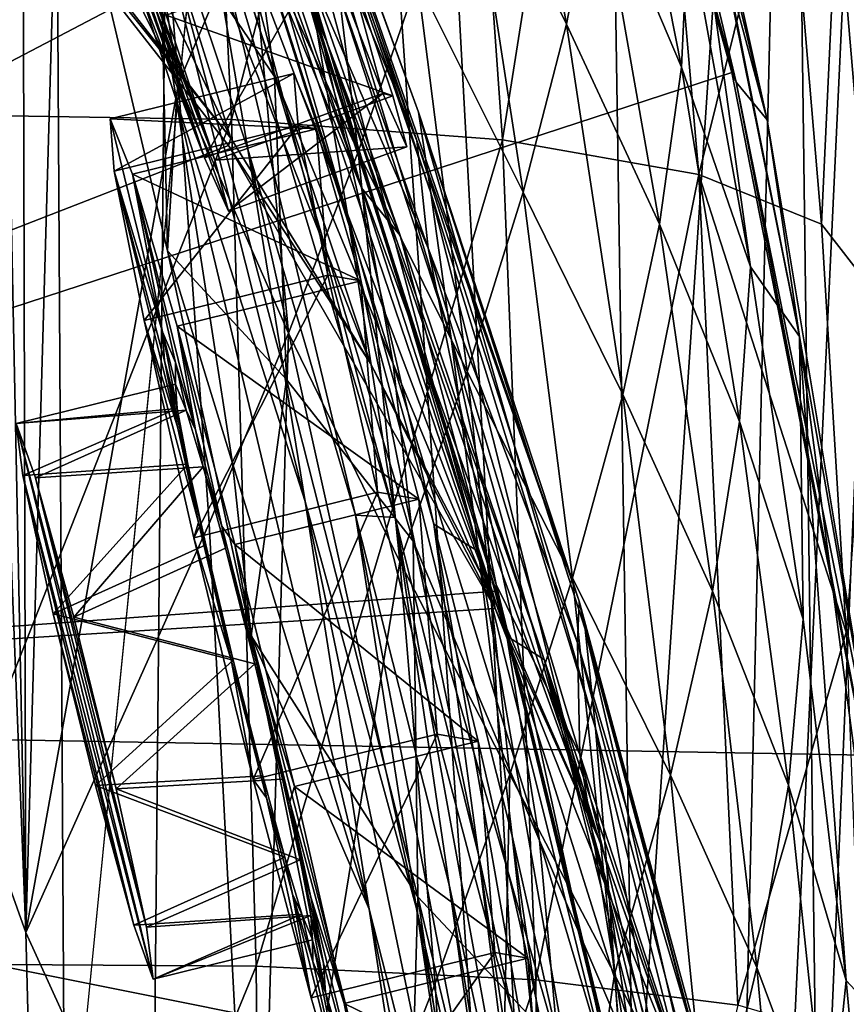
# Model space of a CAD drawing. Header units: metres. Extents: x -1004 to 0, y -808 to 0.
# Tile 106 of 135: x -50 to -17, y -331 to -292. Entities that reach past the tile are written whole.
import ezdxf

# ---------------------------------------------------------------- set-up
doc = ezdxf.new("R2010")
doc.units = ezdxf.units.M

msp = doc.modelspace()

# ---------------------------------------------------------------- linework, layer by layer
at = {"layer": 'top01'}
for points in [[(-5.519217, -35.401562, 163.059708), (-38.838268, -744.103516, 163.059708), (-52.518909, -738.401428, 163.059708)], [(-52.518909, -738.401428, 163.059708), (-52.518909, -65.543846, 163.059708), (-5.519217, -35.401562, 163.059708)], [(-5.519217, -35.401562, 2063.059814), (-52.518909, -65.543846, 2063.059814), (-52.518909, -738.401428, 2063.059814)], [(-38.838268, -744.103516, 2063.059814), (-5.519217, -35.401562, 2063.059814), (-52.518909, -738.401428, 2063.059814)], [(-5.519217, -35.401562, 163.059708), (-35.448151, -746.330383, 163.059708), (-38.838268, -744.103516, 163.059708)], [(-38.838268, -744.103516, 2063.059814), (-35.448151, -746.330383, 2063.059814), (-5.519217, -35.401562, 2063.059814)], [(-33.221333, -749.720459, 163.059708), (-35.448151, -746.330383, 163.059708), (-5.519217, -35.401562, 163.059708)], [(-35.448151, -746.330383, 2063.059814), (-33.221333, -749.720459, 2063.059814), (-5.519217, -35.401562, 2063.059814)], [(-5.519217, -789.40155, 163.059708), (-33.221333, -749.720459, 163.059708), (-5.519217, -35.401562, 163.059708)], [(-5.519217, -35.401562, 2063.059814), (-33.221333, -749.720459, 2063.059814), (-5.519217, -789.40155, 2063.059814)], [(-46.821205, -562.338135, 1607.315308), (-56.344517, -160.524841, 1607.06604), (-61.087505, -576.499146, 1606.941772)], [(-49.162487, -166.60463, 1607.254028), (-56.344517, -160.524841, 1607.06604), (-46.821205, -562.338135, 1607.315308)], [(-43.078049, -174.221146, 1607.413452), (-49.162487, -166.60463, 1607.254028), (-46.821205, -562.338135, 1607.315308)], [(-43.078049, -174.221146, 1607.413452), (-46.821205, -562.338135, 1607.315308), (-24.081987, -448.915588, 1607.910889)], [(-38.620052, -182.838486, 1607.530151), (-43.078049, -174.221146, 1607.413452), (-24.081987, -448.915588, 1607.910889)], [(-24.081987, -448.915588, 1607.910889), (-27.595251, -220.148819, 1607.818848), (-38.620052, -182.838486, 1607.530151)], [(-19.624281, -258.028748, 1608.027588), (-27.595251, -220.148819, 1607.818848), (-24.081987, -448.915588, 1607.910889)], [(-93.052856, -256.108002, 658.90332), (-99.483429, -319.897003, 658.734924), (-49.735336, -262.684235, 660.037598)], [(-99.483376, -319.896332, 620.085205), (-93.052055, -256.101715, 619.916809), (-29.281204, -268.184784, 618.246887)], [(-17.590122, -413.033936, 1608.080688), (-19.624281, -258.028748, 1608.027588), (-24.081987, -448.915588, 1607.910889)], [(-19.639215, -258.182587, 1610.470947), (-14.6315, -296.737854, 1610.802612), (-20.53001, -260.386627, 1716.190674)], [(-19.639215, -258.182587, 1610.470947), (-19.624281, -258.028748, 1608.027588), (-14.6315, -296.737854, 1610.802612)], [(-19.624281, -258.028748, 1608.027588), (-14.577818, -296.740875, 1608.159668), (-14.6315, -296.737854, 1610.802612)], [(-14.577818, -296.740875, 1608.159668), (-19.624281, -258.028748, 1608.027588), (-17.590122, -413.033936, 1608.080688)], [(-54.585857, -280.519836, 1563.484619), (-59.659733, -258.866333, 1469.44043), (-41.617542, -297.123138, 1562.973877)], [(-59.659733, -258.866333, 1469.44043), (-49.540443, -271.749573, 1470.142578), (-41.617542, -297.123138, 1562.973877)], [(-14.6315, -296.737854, 1610.802612), (-18.479721, -275.561981, 1716.585938), (-20.53001, -260.386627, 1716.190674)], [(-99.483429, -319.897003, 658.734924), (-39.553356, -288.48175, 660.30426), (-49.735336, -262.684235, 660.037598)], [(-55.164421, -296.155396, 2040.5354), (-55.853367, -262.805481, 2038.482666), (-43.215179, -263.229675, 1985.746338)], [(-41.593971, -296.378204, 1987.670532), (-55.164421, -296.155396, 2040.5354), (-43.215179, -263.229675, 1985.746338)], [(-41.593971, -296.378204, 1987.670532), (-43.215179, -263.229675, 1985.746338), (-33.278763, -264.336273, 1932.462891)], [(-30.946144, -297.176544, 1934.199341), (-41.593971, -296.378204, 1987.670532), (-33.278763, -264.336273, 1932.462891)], [(-33.278763, -264.336273, 1932.462891), (-26.04018, -266.124298, 1878.77002), (-30.946144, -297.176544, 1934.199341)], [(-40.327145, -285.510986, 1424.444946), (-37.855991, -293.298676, 1471.195679), (-47.68391, -265.767059, 1376.425293)], [(-37.855991, -293.298676, 1471.195679), (-41.260124, -285.863892, 1470.844604), (-47.68391, -265.767059, 1376.425293)], [(-26.04018, -266.124298, 1878.77002), (-23.22436, -298.549652, 1880.271606), (-30.946144, -297.176544, 1934.199341)], [(-23.22436, -298.549652, 1880.271606), (-26.04018, -266.124298, 1878.77002), (-19.755625, -284.511841, 1825.468384)], [(-21.93364, -294.535126, 618.054504), (-99.483376, -319.896332, 620.085205), (-29.281204, -268.184784, 618.246887)], [(-21.76054, -294.917389, 615.291504), (-21.93364, -294.535126, 618.054504), (-29.281204, -268.184784, 618.246887)], [(-21.76054, -294.917389, 615.291504), (-29.281204, -268.184784, 618.246887), (-29.050432, -268.516479, 615.648254)], [(-21.76054, -294.917389, 615.291504), (-29.050432, -268.516479, 615.648254), (-28.002665, -268.608337, 590.007629)], [(-20.538313, -296.401855, 563.097229), (-21.76054, -294.917389, 615.291504), (-28.002665, -268.608337, 590.007629)], [(-26.496058, -271.531952, 563.545837), (-20.538313, -296.401855, 563.097229), (-28.002665, -268.608337, 590.007629)], [(-44.664211, -276.362335, 1122.279053), (-46.097923, -268.93927, 1065.63562), (-37.015324, -300.196106, 1122.286255)], [(-46.097923, -268.93927, 1065.63562), (-38.568893, -290.882813, 1065.643799), (-37.015324, -300.196106, 1122.286255)], [(-41.617542, -297.123138, 1562.973877), (-49.540443, -271.749573, 1470.142578), (-36.133102, -305.975555, 1562.754395)], [(-49.540443, -271.749573, 1470.142578), (-45.160603, -278.669312, 1470.49353), (-36.133102, -305.975555, 1562.754395)], [(-20.538313, -296.401855, 563.097229), (-26.496058, -271.531952, 563.545837), (-25.297239, -275.003876, 537.21106)], [(-19.271095, -304.913239, 510.193909), (-25.297239, -275.003876, 537.21106), (-24.41548, -279.021973, 511.011322)], [(-19.271095, -304.913239, 510.193909), (-20.538313, -296.401855, 563.097229), (-25.297239, -275.003876, 537.21106)], [(-16.827078, -290.804626, 1716.930908), (-18.479721, -275.561981, 1716.585938), (-14.6315, -296.737854, 1610.802612)], [(-35.163788, -312.036102, 1178.973145), (-44.664211, -276.362335, 1122.279053), (-37.015324, -300.196106, 1122.286255)], [(-35.163788, -312.036102, 1178.973145), (-42.942955, -285.881592, 1178.865479), (-44.664211, -276.362335, 1122.279053)], [(-41.191303, -276.954468, 895.072998), (-41.327446, -276.694855, 837.568848), (-34.247623, -296.096832, 895.348083)], [(-41.327446, -276.694855, 837.568848), (-27.930374, -315.321198, 838.165894), (-34.247623, -296.096832, 895.348083)], [(-41.327446, -276.694855, 837.568848), (-41.082603, -278.556091, 779.513306), (-34.302181, -297.203674, 779.860901)], [(-27.930374, -315.321198, 838.165894), (-41.327446, -276.694855, 837.568848), (-34.302181, -297.203674, 779.860901)], [(-34.247623, -296.096832, 895.348083), (-33.752007, -299.263458, 952.342163), (-41.191303, -276.954468, 895.072998)], [(-33.752007, -299.263458, 952.342163), (-40.6782, -279.364258, 952.169128), (-41.191303, -276.954468, 895.072998)], [(-44.110607, -301.547333, 1340.69104), (-49.707909, -277.728027, 1277.478516), (-43.749813, -295.633087, 1291.23645)], [(-43.749813, -295.633087, 1291.23645), (-49.707909, -277.728027, 1277.478516), (-45.716122, -283.329407, 1235.151611)], [(-49.707909, -277.728027, 1277.478516), (-44.110607, -301.547333, 1340.69104), (-44.400494, -288.057281, 1331.089478)], [(-45.030334, -278.256042, 260.72934), (-45.992039, -280.317841, 251.906448), (-43.676323, -294.964264, 260.067993)], [(-45.105198, -278.059906, 1330.324463), (-44.400494, -288.057281, 1331.089478), (-39.90649, -294.695282, 1378.530884)], [(-39.90649, -294.695282, 1378.530884), (-40.71664, -288.764069, 1378.109741), (-45.105198, -278.059906, 1330.324463)], [(-40.883598, -288.377563, 284.817108), (-45.030334, -278.256042, 260.72934), (-43.676323, -294.964264, 260.067993)], [(-36.133102, -305.975555, 1562.754395), (-45.160603, -278.669312, 1470.49353), (-31.322845, -315.143311, 1562.559692)], [(-45.160603, -278.669312, 1470.49353), (-41.260124, -285.863892, 1470.844604), (-31.322845, -315.143311, 1562.559692)], [(-41.082603, -278.556091, 779.513306), (-40.460197, -282.539459, 720.751343), (-34.302181, -297.203674, 779.860901)], [(-32.398746, -284.540771, 358.831604), (-28.425386, -292.635437, 383.158325), (-30.981916, -278.546509, 384.027832)], [(-28.425386, -292.635437, 383.158325), (-27.229744, -286.488434, 408.513397), (-30.981916, -278.546509, 384.027832)], [(-21.193203, -302.176422, 458.461304), (-19.271095, -304.913239, 510.193909), (-24.41548, -279.021973, 511.011322)], [(-21.193203, -302.176422, 458.461304), (-24.41548, -279.021973, 511.011322), (-23.639366, -288.686859, 459.049896)], [(-39.79879, -283.980835, 1008.983704), (-40.6782, -279.364258, 952.169128), (-32.957794, -304.988434, 1009.056152)], [(-40.6782, -279.364258, 952.169128), (-33.752007, -299.263458, 952.342163), (-32.957794, -304.988434, 1009.056152)], [(-41.617542, -297.123138, 1562.973877), (-54.454926, -281.111969, 1565.903198), (-54.585857, -280.519836, 1563.484619)], [(-43.676323, -294.964264, 260.067993), (-45.992039, -280.317841, 251.906448), (-48.441082, -285.225677, 231.377396)], [(-27.229744, -286.488434, 408.513397), (-23.909866, -294.327057, 433.308899), (-26.573072, -280.800903, 434.038116)], [(-23.909866, -294.327057, 433.308899), (-23.639366, -288.686859, 459.049896), (-26.573072, -280.800903, 434.038116)], [(-99.483429, -319.897003, 1567.082153), (-54.454926, -281.111969, 1565.903198), (-41.703693, -297.405029, 1565.569092)], [(-41.703693, -297.405029, 1565.569092), (-54.454926, -281.111969, 1565.903198), (-41.617542, -297.123138, 1562.973877)], [(-40.883598, -288.377563, 284.817108), (-36.608929, -297.659698, 308.900726), (-38.49184, -282.084686, 309.684357)], [(-36.608929, -297.659698, 308.900726), (-34.282906, -290.912933, 333.788177), (-38.49184, -282.084686, 309.684357)], [(-39.578602, -288.24295, 662.90564), (-33.860424, -301.445251, 720.996948), (-40.460197, -282.539459, 720.751343)], [(-40.460197, -282.539459, 720.751343), (-33.860424, -301.445251, 720.996948), (-34.302181, -297.203674, 779.860901)], [(-40.327145, -285.510986, 1424.444946), (-41.903912, -282.880554, 1377.688599), (-36.482586, -299.071869, 1425.274292)], [(-41.903912, -282.880554, 1377.688599), (-40.71664, -288.764069, 1378.109741), (-36.482586, -299.071869, 1425.274292)], [(-42.942955, -285.881592, 1178.865479), (-40.949299, -297.550232, 1235.307617), (-45.716122, -283.329407, 1235.151611)], [(-40.949299, -297.550232, 1235.307617), (-38.694054, -311.402191, 1291.495117), (-45.716122, -283.329407, 1235.151611)], [(-45.716122, -283.329407, 1235.151611), (-38.694054, -311.402191, 1291.495117), (-43.749813, -295.633087, 1291.23645)], [(-38.568893, -290.882813, 1065.643799), (-39.79879, -283.980835, 1008.983704), (-31.88298, -313.364929, 1065.649902)], [(-39.79879, -283.980835, 1008.983704), (-32.957794, -304.988434, 1009.056152), (-31.88298, -313.364929, 1065.649902)], [(-18.409811, -300.496399, 1826.038086), (-23.22436, -298.549652, 1880.271606), (-19.755625, -284.511841, 1825.468384)], [(-18.409811, -300.496399, 1826.038086), (-19.755625, -284.511841, 1825.468384), (-17.785772, -287.345245, 1771.216064)], [(-34.282906, -290.912933, 333.788177), (-30.134583, -299.23645, 357.982147), (-32.398746, -284.540771, 358.831604)], [(-30.134583, -299.23645, 357.982147), (-28.425386, -292.635437, 383.158325), (-32.398746, -284.540771, 358.831604)], [(-48.441082, -285.225677, 231.377396), (-49.773483, -287.731384, 221.139496), (-49.676762, -328.348419, 210.920059)], [(-43.676323, -294.964264, 260.067993), (-48.441082, -285.225677, 231.377396), (-49.676762, -328.348419, 210.920059)], [(-36.482586, -299.071869, 1425.274292), (-34.965183, -300.939056, 1471.546631), (-40.327145, -285.510986, 1424.444946)], [(-34.965183, -300.939056, 1471.546631), (-37.855991, -293.298676, 1471.195679), (-40.327145, -285.510986, 1424.444946)], [(-35.163788, -312.036102, 1178.973145), (-36.71941, -311.943207, 1235.449707), (-42.942955, -285.881592, 1178.865479)], [(-36.71941, -311.943207, 1235.449707), (-40.949299, -297.550232, 1235.307617), (-42.942955, -285.881592, 1178.865479)], [(-31.322845, -315.143311, 1562.559692), (-41.260124, -285.863892, 1470.844604), (-27.152605, -324.684052, 1562.388794)], [(-41.260124, -285.863892, 1470.844604), (-37.855991, -293.298676, 1471.195679), (-27.152605, -324.684052, 1562.388794)], [(-28.425386, -292.635437, 383.158325), (-24.776884, -300.498199, 407.748627), (-27.229744, -286.488434, 408.513397)], [(-24.776884, -300.498199, 407.748627), (-23.909866, -294.327057, 433.308899), (-27.229744, -286.488434, 408.513397)], [(-18.409811, -300.496399, 1826.038086), (-17.785772, -287.345245, 1771.216064), (-16.456627, -303.01535, 1771.650757)], [(-16.456627, -303.01535, 1771.650757), (-17.785772, -287.345245, 1771.216064), (-16.827078, -290.804626, 1716.930908)], [(-49.676762, -328.348419, 210.920059), (-49.773483, -287.731384, 221.139496), (-50.466618, -288.997101, 216.027451)], [(-44.400494, -288.057281, 1331.089478), (-44.110607, -301.547333, 1340.69104), (-39.426807, -306.600281, 1379.373047)], [(-44.400494, -288.057281, 1331.089478), (-39.426807, -306.600281, 1379.373047), (-39.90649, -294.695282, 1378.530884)], [(-43.676323, -294.964264, 260.067993), (-39.348526, -304.778107, 284.171265), (-40.883598, -288.377563, 284.817108)], [(-39.348526, -304.778107, 284.171265), (-36.608929, -297.659698, 308.900726), (-40.883598, -288.377563, 284.817108)], [(-39.578602, -288.24295, 662.90564), (-31.190454, -314.663666, 663.283691), (-33.860424, -301.445251, 720.996948)], [(-39.578602, -288.24295, 662.90564), (-39.553356, -288.48175, 660.30426), (-31.190454, -314.663666, 663.283691)], [(-99.483429, -319.897003, 658.734924), (-31.188614, -314.924957, 660.523254), (-39.553356, -288.48175, 660.30426)], [(-36.482586, -299.071869, 1425.274292), (-40.71664, -288.764069, 1378.109741), (-35.238434, -305.993164, 1425.689087)], [(-40.71664, -288.764069, 1378.109741), (-39.90649, -294.695282, 1378.530884), (-35.238434, -305.993164, 1425.689087)], [(-39.553356, -288.48175, 660.30426), (-31.188614, -314.924957, 660.523254), (-31.190454, -314.663666, 663.283691)], [(-23.909866, -294.327057, 433.308899), (-21.193203, -302.176422, 458.461304), (-23.639366, -288.686859, 459.049896)], [(-51.177704, -290.271393, 210.920059), (-49.676762, -328.348419, 210.920059), (-50.466618, -288.997101, 216.027451)], [(-54.875328, -313.773682, 184.445908), (-49.676762, -328.348419, 210.920059), (-51.177704, -290.271393, 210.920059)], [(-37.015324, -300.196106, 1122.286255), (-38.568893, -290.882813, 1065.643799), (-33.640274, -312.292023, 1122.289429)], [(-38.568893, -290.882813, 1065.643799), (-31.88298, -313.364929, 1065.649902), (-33.640274, -312.292023, 1122.289429)], [(-36.608929, -297.659698, 308.900726), (-32.328724, -306.286163, 332.992249), (-34.282906, -290.912933, 333.788177)], [(-32.328724, -306.286163, 332.992249), (-30.134583, -299.23645, 357.982147), (-34.282906, -290.912933, 333.788177)], [(-30.134583, -299.23645, 357.982147), (-26.212357, -307.193451, 382.38327), (-28.425386, -292.635437, 383.158325)], [(-26.212357, -307.193451, 382.38327), (-24.776884, -300.498199, 407.748627), (-28.425386, -292.635437, 383.158325)], [(-27.152605, -324.684052, 1562.388794), (-37.855991, -293.298676, 1471.195679), (-29.308132, -317.607727, 1518.111328)], [(-37.855991, -293.298676, 1471.195679), (-34.965183, -300.939056, 1471.546631), (-29.308132, -317.607727, 1518.111328)], [(-99.483376, -319.896332, 620.085205), (-21.93364, -294.535126, 618.054504), (-16.673864, -321.380615, 617.916748)], [(-24.776884, -300.498199, 407.748627), (-21.625011, -308.255249, 432.669281), (-23.909866, -294.327057, 433.308899)], [(-21.625011, -308.255249, 432.669281), (-21.193203, -302.176422, 458.461304), (-23.909866, -294.327057, 433.308899)], [(-16.673864, -321.380615, 617.916748), (-21.93364, -294.535126, 618.054504), (-21.76054, -294.917389, 615.291504)], [(-49.676762, -328.348419, 210.920059), (-42.466766, -312.266296, 259.599365), (-43.676323, -294.964264, 260.067993)], [(-42.466766, -312.266296, 259.599365), (-39.348526, -304.778107, 284.171265), (-43.676323, -294.964264, 260.067993)], [(-39.90649, -294.695282, 1378.530884), (-39.426807, -306.600281, 1379.373047), (-34.453285, -312.966675, 1426.10376)], [(-35.238434, -305.993164, 1425.689087), (-39.90649, -294.695282, 1378.530884), (-34.453285, -312.966675, 1426.10376)], [(-16.566071, -321.807434, 615.027588), (-16.673864, -321.380615, 617.916748), (-21.76054, -294.917389, 615.291504)], [(-16.217991, -322.342041, 562.786987), (-21.76054, -294.917389, 615.291504), (-20.538313, -296.401855, 563.097229)], [(-16.566071, -321.807434, 615.027588), (-21.76054, -294.917389, 615.291504), (-16.217991, -322.342041, 562.786987)], [(-41.55648, -309.892395, 1346.965698), (-44.110607, -301.547333, 1340.69104), (-43.749813, -295.633087, 1291.23645)], [(-38.694054, -311.402191, 1291.495117), (-36.178574, -327.43277, 1347.30896), (-43.749813, -295.633087, 1291.23645)], [(-43.749813, -295.633087, 1291.23645), (-36.178574, -327.43277, 1347.30896), (-41.55648, -309.892395, 1346.965698)], [(-27.693958, -316.427124, 895.548584), (-27.292551, -320.316864, 952.467773), (-34.247623, -296.096832, 895.348083)], [(-27.292551, -320.316864, 952.467773), (-33.752007, -299.263458, 952.342163), (-34.247623, -296.096832, 895.348083)], [(-34.247623, -296.096832, 895.348083), (-27.930374, -315.321198, 838.165894), (-27.693958, -316.427124, 895.548584)], [(-54.660183, -329.576813, 2042.032104), (-55.164421, -296.155396, 2040.5354), (-41.593971, -296.378204, 1987.670532)], [(-40.618061, -329.670837, 1989.055786), (-54.660183, -329.576813, 2042.032104), (-41.593971, -296.378204, 1987.670532)], [(-40.618061, -329.670837, 1989.055786), (-41.593971, -296.378204, 1987.670532), (-30.946144, -297.176544, 1934.199341)], [(-19.271095, -304.913239, 510.193909), (-16.217991, -322.342041, 562.786987), (-20.538313, -296.401855, 563.097229)], [(-13.578199, -374.472443, 1608.185913), (-14.577818, -296.740875, 1608.159668), (-17.590122, -413.033936, 1608.080688)], [(-36.133102, -305.975555, 1562.754395), (-41.703693, -297.405029, 1565.569092), (-41.617542, -297.123138, 1562.973877)], [(-29.625914, -330.21228, 1935.435791), (-40.618061, -329.670837, 1989.055786), (-30.946144, -297.176544, 1934.199341)], [(-33.860424, -301.445251, 720.996948), (-27.996813, -316.960968, 780.114929), (-34.302181, -297.203674, 779.860901)], [(-34.302181, -297.203674, 779.860901), (-27.996813, -316.960968, 780.114929), (-27.930374, -315.321198, 838.165894)], [(-30.946144, -297.176544, 1934.199341), (-23.22436, -298.549652, 1880.271606), (-29.625914, -330.21228, 1935.435791)], [(-41.703693, -297.405029, 1565.569092), (-31.233707, -315.609467, 1565.294922), (-99.483429, -319.897003, 1567.082153)], [(-31.233707, -315.609467, 1565.294922), (-41.703693, -297.405029, 1565.569092), (-36.133102, -305.975555, 1562.754395)], [(-38.694054, -311.402191, 1291.495117), (-40.949299, -297.550232, 1235.307617), (-34.317097, -327.399658, 1291.730469)], [(-40.949299, -297.550232, 1235.307617), (-36.71941, -311.943207, 1235.449707), (-34.317097, -327.399658, 1291.730469)], [(-39.348526, -304.778107, 284.171265), (-34.971504, -313.779785, 308.193176), (-36.608929, -297.659698, 308.900726)], [(-34.971504, -313.779785, 308.193176), (-32.328724, -306.286163, 332.992249), (-36.608929, -297.659698, 308.900726)], [(-23.22436, -298.549652, 1880.271606), (-21.694544, -331.200623, 1881.330322), (-29.625914, -330.21228, 1935.435791)], [(-21.694544, -331.200623, 1881.330322), (-23.22436, -298.549652, 1880.271606), (-17.430431, -316.539612, 1826.515137)], [(-23.22436, -298.549652, 1880.271606), (-18.409811, -300.496399, 1826.038086), (-17.430431, -316.539612, 1826.515137)], [(-35.238434, -305.993164, 1425.689087), (-30.776979, -316.693512, 1472.248779), (-36.482586, -299.071869, 1425.274292)], [(-30.776979, -316.693512, 1472.248779), (-34.965183, -300.939056, 1471.546631), (-36.482586, -299.071869, 1425.274292)], [(-32.328724, -306.286163, 332.992249), (-28.184275, -314.405884, 357.22464), (-30.134583, -299.23645, 357.982147)], [(-28.184275, -314.405884, 357.22464), (-26.212357, -307.193451, 382.38327), (-30.134583, -299.23645, 357.982147)], [(-32.957794, -304.988434, 1009.056152), (-33.752007, -299.263458, 952.342163), (-26.739323, -327.065002, 1009.108154)], [(-33.752007, -299.263458, 952.342163), (-27.292551, -320.316864, 952.467773), (-26.739323, -327.065002, 1009.108154)], [(-31.888172, -325.289673, 1179.018677), (-35.163788, -312.036102, 1178.973145), (-37.015324, -300.196106, 1122.286255)], [(-37.015324, -300.196106, 1122.286255), (-33.640274, -312.292023, 1122.289429), (-31.888172, -325.289673, 1179.018677)], [(-26.212357, -307.193451, 382.38327), (-22.683466, -314.92157, 407.077454), (-24.776884, -300.498199, 407.748627)], [(-22.683466, -314.92157, 407.077454), (-21.625011, -308.255249, 432.669281), (-24.776884, -300.498199, 407.748627)], [(-17.430431, -316.539612, 1826.515137), (-18.409811, -300.496399, 1826.038086), (-16.456627, -303.01535, 1771.650757)], [(-29.308132, -317.607727, 1518.111328), (-34.965183, -300.939056, 1471.546631), (-30.776979, -316.693512, 1472.248779)], [(-41.55648, -309.892395, 1346.965698), (-40.817909, -316.682983, 1376.365845), (-44.110607, -301.547333, 1340.69104)], [(-44.110607, -301.547333, 1340.69104), (-40.817909, -316.682983, 1376.365845), (-39.426807, -306.600281, 1379.373047)], [(-31.190454, -314.663666, 663.283691), (-27.897491, -321.349854, 721.176575), (-33.860424, -301.445251, 720.996948)], [(-33.860424, -301.445251, 720.996948), (-27.897491, -321.349854, 721.176575), (-27.996813, -316.960968, 780.114929)], [(-21.625011, -308.255249, 432.669281), (-19.12748, -316.031982, 457.955444), (-21.193203, -302.176422, 458.461304)], [(-19.12748, -316.031982, 457.955444), (-19.271095, -304.913239, 510.193909), (-21.193203, -302.176422, 458.461304)], [(-42.466766, -312.266296, 259.599365), (-40.583588, -348.304596, 258.79776), (-39.348526, -304.778107, 284.171265)], [(-40.583588, -348.304596, 258.79776), (-34.971504, -313.779785, 308.193176), (-39.348526, -304.778107, 284.171265)], [(-31.88298, -313.364929, 1065.649902), (-32.957794, -304.988434, 1009.056152), (-26.053864, -336.775787, 1065.653687)], [(-32.957794, -304.988434, 1009.056152), (-26.739323, -327.065002, 1009.108154), (-26.053864, -336.775787, 1065.653687)], [(-17.433208, -330.240021, 457.53241), (-15.685365, -332.124298, 509.626068), (-19.271095, -304.913239, 510.193909)], [(-15.685365, -332.124298, 509.626068), (-16.217991, -322.342041, 562.786987), (-19.271095, -304.913239, 510.193909)], [(-17.433208, -330.240021, 457.53241), (-19.271095, -304.913239, 510.193909), (-19.12748, -316.031982, 457.955444)], [(-31.322845, -315.143311, 1562.559692), (-31.233707, -315.609467, 1565.294922), (-36.133102, -305.975555, 1562.754395)], [(-34.453285, -312.966675, 1426.10376), (-29.493624, -324.732056, 1472.599731), (-35.238434, -305.993164, 1425.689087)], [(-29.493624, -324.732056, 1472.599731), (-30.776979, -316.693512, 1472.248779), (-35.238434, -305.993164, 1425.689087)], [(-34.971504, -313.779785, 308.193176), (-30.656517, -322.128784, 332.282196), (-32.328724, -306.286163, 332.992249)], [(-30.656517, -322.128784, 332.282196), (-28.184275, -314.405884, 357.22464), (-32.328724, -306.286163, 332.992249)], [(-39.426807, -306.600281, 1379.373047), (-40.817909, -316.682983, 1376.365845), (-34.270542, -326.945007, 1426.933105)], [(-39.426807, -306.600281, 1379.373047), (-34.270542, -326.945007, 1426.933105), (-34.453285, -312.966675, 1426.10376)], [(-28.184275, -314.405884, 357.22464), (-24.335667, -322.167297, 381.702698), (-26.212357, -307.193451, 382.38327)], [(-24.335667, -322.167297, 381.702698), (-22.683466, -314.92157, 407.077454), (-26.212357, -307.193451, 382.38327)], [(-22.683466, -314.92157, 407.077454), (-19.7087, -322.558563, 432.119202), (-21.625011, -308.255249, 432.669281)], [(-19.7087, -322.558563, 432.119202), (-19.12748, -316.031982, 457.955444), (-21.625011, -308.255249, 432.669281)], [(-36.178574, -327.43277, 1347.30896), (-40.817909, -316.682983, 1376.365845), (-41.55648, -309.892395, 1346.965698)], [(-31.641485, -345.263489, 1347.621338), (-36.178574, -327.43277, 1347.30896), (-38.694054, -311.402191, 1291.495117)], [(-34.317097, -327.399658, 1291.730469), (-31.641485, -345.263489, 1347.621338), (-38.694054, -311.402191, 1291.495117)], [(-33.032673, -326.472748, 1235.577759), (-36.71941, -311.943207, 1235.449707), (-35.163788, -312.036102, 1178.973145)], [(-34.317097, -327.399658, 1291.730469), (-36.71941, -311.943207, 1235.449707), (-30.635113, -343.550934, 1291.942627)], [(-30.635113, -343.550934, 1291.942627), (-36.71941, -311.943207, 1235.449707), (-33.032673, -326.472748, 1235.577759)], [(-40.583588, -348.304596, 258.79776), (-42.466766, -312.266296, 259.599365), (-49.676762, -328.348419, 210.920059)], [(-29.885733, -341.102234, 1235.691895), (-35.163788, -312.036102, 1178.973145), (-31.888172, -325.289673, 1179.018677)], [(-29.885733, -341.102234, 1235.691895), (-33.032673, -326.472748, 1235.577759), (-35.163788, -312.036102, 1178.973145)], [(-33.640274, -312.292023, 1122.289429), (-31.88298, -313.364929, 1065.649902), (-30.558046, -324.542419, 1122.292114)], [(-33.640274, -312.292023, 1122.289429), (-29.012232, -338.658264, 1179.058716), (-31.888172, -325.289673, 1179.018677)], [(-33.640274, -312.292023, 1122.289429), (-30.558046, -324.542419, 1122.292114), (-29.012232, -338.658264, 1179.058716)], [(-34.270542, -326.945007, 1426.933105), (-28.758921, -332.827393, 1472.950806), (-34.453285, -312.966675, 1426.10376)], [(-28.758921, -332.827393, 1472.950806), (-29.493624, -324.732056, 1472.599731), (-34.453285, -312.966675, 1426.10376)], [(-31.88298, -313.364929, 1065.649902), (-27.767208, -336.97467, 1122.294556), (-30.558046, -324.542419, 1122.292114)], [(-31.88298, -313.364929, 1065.649902), (-26.053864, -336.775787, 1065.653687), (-27.767208, -336.97467, 1122.294556)], [(-54.209114, -397.144043, 182.490631), (-48.651146, -368.229706, 210.920059), (-54.875328, -313.773682, 184.445908)], [(-48.651146, -368.229706, 210.920059), (-49.676762, -328.348419, 210.920059), (-54.875328, -313.773682, 184.445908)], [(-40.583588, -348.304596, 258.79776), (-33.583187, -330.356079, 307.561737), (-34.971504, -313.779785, 308.193176)], [(-33.583187, -330.356079, 307.561737), (-30.656517, -322.128784, 332.282196), (-34.971504, -313.779785, 308.193176)], [(-31.190454, -314.663666, 663.283691), (-24.643539, -341.603241, 663.577393), (-27.897491, -321.349854, 721.176575)], [(-31.190454, -314.663666, 663.283691), (-31.188614, -314.924957, 660.523254), (-24.643539, -341.603241, 663.577393)], [(-30.656517, -322.128784, 332.282196), (-26.543957, -329.984253, 356.559143), (-28.184275, -314.405884, 357.22464)], [(-26.543957, -329.984253, 356.559143), (-24.335667, -322.167297, 381.702698), (-28.184275, -314.405884, 357.22464)], [(-24.676722, -341.884674, 660.693787), (-31.188614, -314.924957, 660.523254), (-99.483429, -319.897003, 658.734924)], [(-31.188614, -314.924957, 660.523254), (-24.676722, -341.884674, 660.693787), (-24.643539, -341.603241, 663.577393)], [(-24.335667, -322.167297, 381.702698), (-20.941637, -329.719666, 406.499817), (-22.683466, -314.92157, 407.077454)], [(-20.941637, -329.719666, 406.499817), (-19.7087, -322.558563, 432.119202), (-22.683466, -314.92157, 407.077454)], [(-31.233707, -315.609467, 1565.294922), (-31.322845, -315.143311, 1562.559692), (-27.152605, -324.684052, 1562.388794)], [(-27.996813, -316.960968, 780.114929), (-22.054716, -336.990753, 838.324768), (-27.930374, -315.321198, 838.165894)], [(-27.930374, -315.321198, 838.165894), (-22.054716, -336.990753, 838.324768), (-21.776199, -338.552917, 895.674438)], [(-27.930374, -315.321198, 838.165894), (-21.776199, -338.552917, 895.674438), (-27.693958, -316.427124, 895.548584)], [(-31.233707, -315.609467, 1565.294922), (-23.459164, -335.112701, 1565.091309), (-99.483429, -319.897003, 1567.082153)], [(-23.459164, -335.112701, 1565.091309), (-31.233707, -315.609467, 1565.294922), (-27.152605, -324.684052, 1562.388794)], [(-19.7087, -322.558563, 432.119202), (-17.433208, -330.240021, 457.53241), (-19.12748, -316.031982, 457.955444)], [(-21.776199, -338.552917, 895.674438), (-21.531006, -343.099915, 952.545898), (-27.693958, -316.427124, 895.548584)], [(-21.531006, -343.099915, 952.545898), (-27.292551, -320.316864, 952.467773), (-27.693958, -316.427124, 895.548584)], [(-21.694544, -331.200623, 1881.330322), (-17.430431, -316.539612, 1826.515137), (-16.81728, -332.634918, 1826.89917)], [(-33.400639, -345.622742, 1402.633789), (-40.817909, -316.682983, 1376.365845), (-36.178574, -327.43277, 1347.30896)], [(-33.400639, -345.622742, 1402.633789), (-34.833195, -346.361694, 1438.951538), (-40.817909, -316.682983, 1376.365845)], [(-40.817909, -316.682983, 1376.365845), (-34.833195, -346.361694, 1438.951538), (-34.270542, -326.945007, 1426.933105)], [(-29.308132, -317.607727, 1518.111328), (-30.776979, -316.693512, 1472.248779), (-24.789278, -335.700897, 1518.547607)], [(-30.776979, -316.693512, 1472.248779), (-29.493624, -324.732056, 1472.599731), (-24.789278, -335.700897, 1518.547607)], [(-27.897491, -321.349854, 721.176575), (-22.361309, -338.372803, 780.275574), (-27.996813, -316.960968, 780.114929)], [(-27.996813, -316.960968, 780.114929), (-22.361309, -338.372803, 780.275574), (-22.054716, -336.990753, 838.324768)], [(-24.789278, -335.700897, 1518.547607), (-18.824453, -355.000824, 1562.035767), (-29.308132, -317.607727, 1518.111328)], [(-18.824453, -355.000824, 1562.035767), (-23.602381, -334.72934, 1562.240967), (-29.308132, -317.607727, 1518.111328)], [(-29.308132, -317.607727, 1518.111328), (-23.602381, -334.72934, 1562.240967), (-27.152605, -324.684052, 1562.388794)], [(-102.357254, -384.109985, 620.160461), (-99.483376, -319.896332, 620.085205), (-13.530258, -348.555542, 617.834473)], [(-99.483429, -319.897003, 1567.082153), (-23.459164, -335.112701, 1565.091309), (-102.357239, -384.109344, 1567.157349)], [(-102.357239, -384.109344, 658.659668), (-24.676722, -341.884674, 660.693787), (-99.483429, -319.897003, 658.734924)], [(-13.530258, -348.555542, 617.834473), (-99.483376, -319.896332, 620.085205), (-16.673864, -321.380615, 617.916748)], [(-26.739323, -327.065002, 1009.108154), (-27.292551, -320.316864, 952.467773), (-23.917381, -338.66214, 1009.126465)], [(-27.292551, -320.316864, 952.467773), (-21.531006, -343.099915, 952.545898), (-23.917381, -338.66214, 1009.126465)], [(-24.643539, -341.603241, 663.577393), (-22.700413, -342.703186, 721.290283), (-27.897491, -321.349854, 721.176575)], [(-27.897491, -321.349854, 721.176575), (-22.700413, -342.703186, 721.290283), (-22.361309, -338.372803, 780.275574)], [(-33.583187, -330.356079, 307.561737), (-31.562002, -364.525574, 306.527161), (-30.656517, -322.128784, 332.282196)], [(-31.562002, -364.525574, 306.527161), (-26.543957, -329.984253, 356.559143), (-30.656517, -322.128784, 332.282196)], [(-26.543957, -329.984253, 356.559143), (-22.789417, -337.506073, 381.116577), (-24.335667, -322.167297, 381.702698)], [(-22.789417, -337.506073, 381.116577), (-20.941637, -329.719666, 406.499817), (-24.335667, -322.167297, 381.702698)], [(-20.941637, -329.719666, 406.499817), (-18.153206, -337.211273, 431.658691), (-19.7087, -322.558563, 432.119202)], [(-18.153206, -337.211273, 431.658691), (-17.433208, -330.240021, 457.53241), (-19.7087, -322.558563, 432.119202)], [(-30.558046, -324.542419, 1122.292114), (-27.767208, -336.97467, 1122.294556), (-26.525957, -352.141632, 1179.093262)], [(-30.558046, -324.542419, 1122.292114), (-26.525957, -352.141632, 1179.093262), (-29.012232, -338.658264, 1179.058716)], [(-29.493624, -324.732056, 1472.599731), (-28.758921, -332.827393, 1472.950806), (-23.484713, -344.930603, 1518.765625)], [(-24.789278, -335.700897, 1518.547607), (-29.493624, -324.732056, 1472.599731), (-23.484713, -344.930603, 1518.765625)], [(-23.459164, -335.112701, 1565.091309), (-27.152605, -324.684052, 1562.388794), (-23.602381, -334.72934, 1562.240967)], [(-27.266485, -355.795776, 1235.791992), (-29.885733, -341.102234, 1235.691895), (-31.888172, -325.289673, 1179.018677)], [(-31.888172, -325.289673, 1179.018677), (-29.012232, -338.658264, 1179.058716), (-27.266485, -355.795776, 1235.791992)], [(-27.647076, -359.779358, 1292.13147), (-33.032673, -326.472748, 1235.577759), (-29.885733, -341.102234, 1235.691895)], [(-30.635113, -343.550934, 1291.942627), (-33.032673, -326.472748, 1235.577759), (-27.647076, -359.779358, 1292.13147)], [(-34.270542, -326.945007, 1426.933105), (-34.833195, -346.361694, 1438.951538), (-29.865419, -357.072205, 1474.003906)], [(-29.865419, -357.072205, 1474.003906), (-28.947365, -349.035828, 1473.652832), (-34.270542, -326.945007, 1426.933105)], [(-28.947365, -349.035828, 1473.652832), (-28.758921, -332.827393, 1472.950806), (-34.270542, -326.945007, 1426.933105)], [(-26.053864, -336.775787, 1065.653687), (-26.739323, -327.065002, 1009.108154), (-23.494476, -348.950317, 1065.654785)], [(-26.739323, -327.065002, 1009.108154), (-23.917381, -338.66214, 1009.126465), (-23.494476, -348.950317, 1065.654785)], [(-28.690115, -365.512878, 1402.98291), (-36.178574, -327.43277, 1347.30896), (-31.641485, -345.263489, 1347.621338)], [(-28.690115, -365.512878, 1402.98291), (-33.400639, -345.622742, 1402.633789), (-36.178574, -327.43277, 1347.30896)], [(-31.641485, -345.263489, 1347.621338), (-34.317097, -327.399658, 1291.730469), (-27.972769, -363.265289, 1347.90271)], [(-27.972769, -363.265289, 1347.90271), (-34.317097, -327.399658, 1291.730469), (-30.635113, -343.550934, 1291.942627)], [(-48.651146, -368.229706, 210.920059), (-40.583588, -348.304596, 258.79776), (-49.676762, -328.348419, 210.920059)], [(-54.340954, -363.074066, 2042.971069), (-54.660183, -329.576813, 2042.032104), (-40.618061, -329.670837, 1989.055786)], [(-40.287209, -363.097839, 1989.900391), (-54.340954, -363.074066, 2042.971069), (-40.618061, -329.670837, 1989.055786)], [(-40.287209, -363.097839, 1989.900391), (-40.618061, -329.670837, 1989.055786), (-29.625914, -330.21228, 1935.435791)], [(-22.789417, -337.506073, 381.116577), (-19.544922, -344.854523, 406.015778), (-20.941637, -329.719666, 406.499817)], [(-19.544922, -344.854523, 406.015778), (-18.153206, -337.211273, 431.658691), (-20.941637, -329.719666, 406.499817)], [(-31.562002, -364.525574, 306.527161), (-25.209682, -345.908478, 355.985626), (-26.543957, -329.984253, 356.559143)], [(-25.209682, -345.908478, 355.985626), (-22.789417, -337.506073, 381.116577), (-26.543957, -329.984253, 356.559143)], [(-31.562002, -364.525574, 306.527161), (-33.583187, -330.356079, 307.561737), (-40.583588, -348.304596, 258.79776)], [(-29.317284, -363.419678, 1936.170898), (-40.287209, -363.097839, 1989.900391), (-29.625914, -330.21228, 1935.435791)], [(-29.625914, -330.21228, 1935.435791), (-21.694544, -331.200623, 1881.330322), (-29.317284, -363.419678, 1936.170898)], [(-18.153206, -337.211273, 431.658691), (-16.107258, -344.788757, 457.192108), (-17.433208, -330.240021, 457.53241)], [(-16.107258, -344.788757, 457.192108), (-15.685365, -332.124298, 509.626068), (-17.433208, -330.240021, 457.53241)]]:
    msp.add_3dface(points, dxfattribs=at)
at = {"layer": 'top0123411'}
for points in [[(-10, -10, 90), (-502.018646, -625.846375, 90), (-994.037292, -10, 90)], [(-494.003571, -626.560364, 90), (-502.018646, -625.846375, 90), (-10, -10, 90)], [(-485.779327, -628.854126, 90), (-494.003571, -626.560364, 90), (-10, -10, 90)], [(-477.800262, -632.855408, 90), (-485.779327, -628.854126, 90), (-10, -10, 90)], [(-10, -10, 90), (-470.61264, -638.481506, 90), (-477.800262, -632.855408, 90)], [(-217.024689, -763.271118, 90), (-470.61264, -638.481506, 90), (-10, -10, 90)], [(-10.00001, -794.032166, 90), (-217.024689, -763.271118, 90), (-10, -10, 90)], [(-53.739807, -314.006897, 163.059708), (-53.781029, -397.188965, 163.059708), (-16.461397, -20.921553, 163.059708)], [(-16.461397, -20.921553, 163.059708), (-53.781029, -397.188965, 163.059708), (-16.461384, -783.110596, 163.059708)], [(-53.681244, -271.463379, 163.059708), (-53.739807, -314.006897, 163.059708), (-16.461397, -20.921553, 163.059708)]]:
    msp.add_3dface(points, dxfattribs=at)
at = {"layer": 'top0123430'}
for points in [[(-42.646641, -297.887451, 797.794739), (-46.164158, -288.144165, 797.586487), (-45.165428, -290.703888, 793.736633)], [(-42.646641, -297.887451, 797.794739), (-44.88063, -292.107208, 805.375), (-46.164158, -288.144165, 797.586487)], [(-44.931686, -290.760925, 782.58374), (-45.7677, -288.240875, 778.669373), (-42.246635, -297.985046, 778.708313)], [(-42.246635, -297.985046, 778.708313), (-45.7677, -288.240875, 778.669373), (-44.159843, -292.283081, 770.982422)], [(-37.879974, -289.576996, 805.508789), (-44.88063, -292.107208, 805.375), (-42.646641, -297.887451, 797.794739)], [(-44.159843, -292.283081, 770.982422), (-37.159187, -289.752869, 771.116211), (-35.245975, -295.454834, 778.842102)], [(-35.645981, -295.357239, 797.928528), (-37.879974, -289.576996, 805.508789), (-42.646641, -297.887451, 797.794739)], [(-35.645981, -295.357239, 797.928528), (-37.159187, -289.752869, 771.116211), (-37.879974, -289.576996, 805.508789)], [(-35.245975, -295.454834, 778.842102), (-37.159187, -289.752869, 771.116211), (-35.645981, -295.357239, 797.928528)], [(-44.634792, -291.877991, 788.174683), (-42.646641, -297.887451, 797.794739), (-45.165428, -290.703888, 793.736633)], [(-44.634792, -291.877991, 788.174683), (-44.931686, -290.760925, 782.58374), (-42.246635, -297.985046, 778.708313)], [(-42.246635, -297.985046, 778.708313), (-41.706577, -299.985229, 788.277527), (-44.634792, -291.877991, 788.174683)], [(-41.706577, -299.985229, 788.277527), (-42.646641, -297.887451, 797.794739), (-44.634792, -291.877991, 788.174683)], [(-42.246635, -297.985046, 778.708313), (-44.159843, -292.283081, 770.982422), (-35.245975, -295.454834, 778.842102)], [(-35.645981, -295.357239, 797.928528), (-42.646641, -297.887451, 797.794739), (-41.706577, -299.985229, 788.277527)], [(-34.705921, -297.455017, 788.411316), (-35.645981, -295.357239, 797.928528), (-41.706577, -299.985229, 788.277527)], [(-34.705921, -297.455017, 788.411316), (-35.245975, -295.454834, 778.842102), (-35.645981, -295.357239, 797.928528)], [(-42.246635, -297.985046, 778.708313), (-35.245975, -295.454834, 778.842102), (-34.705921, -297.455017, 788.411316)], [(-41.706577, -299.985229, 788.277527), (-42.246635, -297.985046, 778.708313), (-34.705921, -297.455017, 788.411316)]]:
    msp.add_3dface(points, dxfattribs=at)
at = {"layer": 'top0123431'}
for points in [[(-39.136185, -294.571411, 1127.908691), (-46.359528, -296.355835, 1127.647339), (-46.198318, -298.410248, 1137.218994)], [(-46.359528, -296.355835, 1127.647339), (-39.136185, -294.571411, 1127.908691), (-38.254768, -296.747253, 1118.40332)], [(-38.974972, -296.625824, 1137.480225), (-39.136185, -294.571411, 1127.908691), (-46.198318, -298.410248, 1137.218994)], [(-38.254768, -296.747253, 1118.40332), (-39.136185, -294.571411, 1127.908691), (-38.974972, -296.625824, 1137.480225)], [(-46.198318, -298.410248, 1137.218994), (-46.359528, -296.355835, 1127.647339), (-44.296833, -304.724854, 1127.778442)], [(-44.296833, -304.724854, 1127.778442), (-46.359528, -296.355835, 1127.647339), (-45.478115, -298.531677, 1118.14209)], [(-45.478115, -298.531677, 1118.14209), (-46.359528, -296.355835, 1127.647339), (-38.254768, -296.747253, 1118.40332)], [(-38.974972, -296.625824, 1137.480225), (-46.198318, -298.410248, 1137.218994), (-45.026409, -304.288025, 1144.96106)], [(-45.478115, -298.531677, 1118.14209), (-38.254768, -296.747253, 1118.40332), (-36.505302, -302.722443, 1110.847046)], [(-37.803066, -302.503601, 1145.222412), (-38.974972, -296.625824, 1137.480225), (-45.026409, -304.288025, 1144.96106)], [(-37.803066, -302.503601, 1145.222412), (-38.254768, -296.747253, 1118.40332), (-38.974972, -296.625824, 1137.480225)], [(-36.505302, -302.722443, 1110.847046), (-38.254768, -296.747253, 1118.40332), (-37.803066, -302.503601, 1145.222412)], [(-45.026409, -304.288025, 1144.96106), (-46.198318, -298.410248, 1137.218994), (-43.716061, -308.469147, 1137.291992)], [(-46.198318, -298.410248, 1137.218994), (-44.21579, -305.871948, 1133.370728), (-43.716061, -308.469147, 1137.291992)], [(-44.21579, -305.871948, 1133.370728), (-46.198318, -298.410248, 1137.218994), (-44.296833, -304.724854, 1127.778442)], [(-43.728645, -304.506866, 1110.585693), (-43.002247, -308.589508, 1118.384277), (-45.478115, -298.531677, 1118.14209)], [(-43.002247, -308.589508, 1118.384277), (-43.794949, -305.942902, 1122.223389), (-45.478115, -298.531677, 1118.14209)], [(-45.478115, -298.531677, 1118.14209), (-43.794949, -305.942902, 1122.223389), (-44.296833, -304.724854, 1127.778442)], [(-43.728645, -304.506866, 1110.585693), (-45.478115, -298.531677, 1118.14209), (-36.505302, -302.722443, 1110.847046)], [(-37.803066, -302.503601, 1145.222412), (-45.026409, -304.288025, 1144.96106), (-43.075916, -312.825012, 1149.340332)], [(-35.85257, -311.040588, 1149.601563), (-37.803066, -302.503601, 1145.222412), (-43.075916, -312.825012, 1149.340332)], [(-35.85257, -311.040588, 1149.601563), (-36.505302, -302.722443, 1110.847046), (-37.803066, -302.503601, 1145.222412)], [(-43.728645, -304.506866, 1110.585693), (-36.505302, -302.722443, 1110.847046), (-34.234287, -311.313477, 1106.736206)], [(-34.234287, -311.313477, 1106.736206), (-36.505302, -302.722443, 1110.847046), (-35.85257, -311.040588, 1149.601563)], [(-43.075916, -312.825012, 1149.340332), (-45.026409, -304.288025, 1144.96106), (-42.888821, -312.22171, 1140.049683)], [(-45.026409, -304.288025, 1144.96106), (-43.716061, -308.469147, 1137.291992), (-42.888821, -312.22171, 1140.049683)], [(-41.457634, -313.0979, 1106.474854), (-41.971241, -312.376434, 1115.744629), (-43.728645, -304.506866, 1110.585693)], [(-41.971241, -312.376434, 1115.744629), (-43.002247, -308.589508, 1118.384277), (-43.728645, -304.506866, 1110.585693)], [(-41.457634, -313.0979, 1106.474854), (-43.728645, -304.506866, 1110.585693), (-34.234287, -311.313477, 1106.736206)], [(-43.788319, -306.787964, 1127.810791), (-44.296833, -304.724854, 1127.778442), (-43.794949, -305.942902, 1122.223389)], [(-44.21579, -305.871948, 1133.370728), (-44.296833, -304.724854, 1127.778442), (-43.72105, -307.747314, 1132.502197)], [(-44.296833, -304.724854, 1127.778442), (-43.788319, -306.787964, 1127.810791), (-43.72105, -307.747314, 1132.502197)], [(-43.716061, -308.469147, 1137.291992), (-44.21579, -305.871948, 1133.370728), (-43.299789, -309.937531, 1135.813232)], [(-44.21579, -305.871948, 1133.370728), (-43.72105, -307.747314, 1132.502197), (-43.299789, -309.937531, 1135.813232)], [(-43.368, -307.806854, 1123.150513), (-43.794949, -305.942902, 1122.223389), (-43.002247, -308.589508, 1118.384277)], [(-43.368, -307.806854, 1123.150513), (-43.788319, -306.787964, 1127.810791), (-43.794949, -305.942902, 1122.223389)], [(-43.368, -307.806854, 1123.150513), (-50.052513, -308.335419, 1127.584229), (-43.788319, -306.787964, 1127.810791)], [(-43.72105, -307.747314, 1132.502197), (-43.788319, -306.787964, 1127.810791), (-50.052513, -308.335419, 1127.584229)], [(-49.786629, -310.384216, 1134.224243), (-43.72105, -307.747314, 1132.502197), (-50.052513, -308.335419, 1127.584229)], [(-43.299789, -309.937531, 1135.813232), (-43.72105, -307.747314, 1132.502197), (-49.786629, -310.384216, 1134.224243)], [(-49.287743, -310.468323, 1121.009644), (-50.052513, -308.335419, 1127.584229), (-43.368, -307.806854, 1123.150513)], [(-42.699352, -310.038788, 1119.908691), (-49.287743, -310.468323, 1121.009644), (-43.368, -307.806854, 1123.150513)], [(-42.699352, -310.038788, 1119.908691), (-43.368, -307.806854, 1123.150513), (-43.002247, -308.589508, 1118.384277)], [(-49.786629, -310.384216, 1134.224243), (-50.052513, -308.335419, 1127.584229), (-44.66787, -330.182648, 1127.926514)], [(-44.66787, -330.182648, 1127.926514), (-50.052513, -308.335419, 1127.584229), (-44.932495, -328.138977, 1121.286621)], [(-50.052513, -308.335419, 1127.584229), (-49.287743, -310.468323, 1121.009644), (-44.932495, -328.138977, 1121.286621)], [(-42.888821, -312.22171, 1140.049683), (-43.716061, -308.469147, 1137.291992), (-42.601151, -313.106262, 1138.138916)], [(-43.716061, -308.469147, 1137.291992), (-43.299789, -309.937531, 1135.813232), (-42.601151, -313.106262, 1138.138916)], [(-42.699352, -310.038788, 1119.908691), (-43.002247, -308.589508, 1118.384277), (-41.971241, -312.376434, 1115.744629)], [(-48.594944, -315.818756, 1138.393311), (-43.299789, -309.937531, 1135.813232), (-49.786629, -310.384216, 1134.224243)], [(-47.787735, -315.954865, 1117.011719), (-49.287743, -310.468323, 1121.009644), (-42.699352, -310.038788, 1119.908691)], [(-48.594944, -315.818756, 1138.393311), (-42.601151, -313.106262, 1138.138916), (-43.299789, -309.937531, 1135.813232)], [(-41.828873, -313.236481, 1117.682739), (-47.787735, -315.954865, 1117.011719), (-42.699352, -310.038788, 1119.908691)], [(-41.828873, -313.236481, 1117.682739), (-42.699352, -310.038788, 1119.908691), (-41.971241, -312.376434, 1115.744629)], [(-48.594944, -315.818756, 1138.393311), (-49.786629, -310.384216, 1134.224243), (-45.431377, -328.054871, 1134.501099)], [(-45.431377, -328.054871, 1134.501099), (-49.786629, -310.384216, 1134.224243), (-44.66787, -330.182648, 1127.926514)], [(-44.932495, -328.138977, 1121.286621), (-49.287743, -310.468323, 1121.009644), (-46.124176, -322.704437, 1117.117554)], [(-49.287743, -310.468323, 1121.009644), (-47.787735, -315.954865, 1117.011719), (-46.124176, -322.704437, 1117.117554)], [(-35.85257, -311.040588, 1149.601563), (-43.075916, -312.825012, 1149.340332), (-40.733154, -322.330353, 1149.489258)], [(-33.509811, -320.545929, 1149.75061), (-35.85257, -311.040588, 1149.601563), (-40.733154, -322.330353, 1149.489258)], [(-33.509811, -320.545929, 1149.75061), (-34.234287, -311.313477, 1106.736206), (-35.85257, -311.040588, 1149.601563)], [(-41.457634, -313.0979, 1106.474854), (-34.234287, -311.313477, 1106.736206), (-31.891527, -320.818817, 1106.885132)], [(-31.891527, -320.818817, 1106.885132), (-34.234287, -311.313477, 1106.736206), (-33.509811, -320.545929, 1149.75061)], [(-43.075916, -312.825012, 1149.340332), (-42.888821, -312.22171, 1140.049683), (-41.600136, -317.629028, 1141.351807)], [(-41.600136, -317.629028, 1141.351807), (-42.888821, -312.22171, 1140.049683), (-41.519939, -317.642517, 1139.228271)], [(-42.888821, -312.22171, 1140.049683), (-42.601151, -313.106262, 1138.138916), (-41.519939, -317.642517, 1139.228271)], [(-40.590652, -317.799225, 1114.612305), (-41.971241, -312.376434, 1115.744629), (-41.457634, -313.0979, 1106.474854)], [(-41.828873, -313.236481, 1117.682739), (-41.971241, -312.376434, 1115.744629), (-40.590652, -317.799225, 1114.612305)], [(-41.519939, -317.642517, 1139.228271), (-42.601151, -313.106262, 1138.138916), (-48.594944, -315.818756, 1138.393311)], [(-40.733154, -322.330353, 1149.489258), (-43.075916, -312.825012, 1149.340332), (-41.600136, -317.629028, 1141.351807)], [(-39.114872, -322.603241, 1106.623779), (-40.590652, -317.799225, 1114.612305), (-41.457634, -313.0979, 1106.474854)], [(-39.114872, -322.603241, 1106.623779), (-41.457634, -313.0979, 1106.474854), (-31.891527, -320.818817, 1106.885132)], [(-47.787735, -315.954865, 1117.011719), (-41.828873, -313.236481, 1117.682739), (-40.670792, -317.785706, 1116.73584)], [(-40.670792, -317.785706, 1116.73584), (-41.828873, -313.236481, 1117.682739), (-40.590652, -317.799225, 1114.612305)], [(-46.931389, -322.568329, 1138.499023), (-41.519939, -317.642517, 1139.228271), (-48.594944, -315.818756, 1138.393311)], [(-46.931389, -322.568329, 1138.499023), (-48.594944, -315.818756, 1138.393311), (-45.431377, -328.054871, 1134.501099)], [(-46.124176, -322.704437, 1117.117554), (-47.787735, -315.954865, 1117.011719), (-40.670792, -317.785706, 1116.73584)], [(-40.361862, -322.191772, 1138.281372), (-41.519939, -317.642517, 1139.228271), (-46.931389, -322.568329, 1138.499023)], [(-46.124176, -322.704437, 1117.117554), (-40.670792, -317.785706, 1116.73584), (-39.589584, -322.321991, 1117.825195)], [(-40.733154, -322.330353, 1149.489258), (-41.600136, -317.629028, 1141.351807), (-40.219547, -323.051819, 1140.219482)], [(-40.219547, -323.051819, 1140.219482), (-41.600136, -317.629028, 1141.351807), (-40.361862, -322.191772, 1138.281372)], [(-41.600136, -317.629028, 1141.351807), (-41.519939, -317.642517, 1139.228271), (-40.361862, -322.191772, 1138.281372)], [(-39.589584, -322.321991, 1117.825195), (-40.670792, -317.785706, 1116.73584), (-39.301964, -323.206543, 1115.914307)], [(-40.670792, -317.785706, 1116.73584), (-40.590652, -317.799225, 1114.612305), (-39.301964, -323.206543, 1115.914307)], [(-39.301964, -323.206543, 1115.914307), (-40.590652, -317.799225, 1114.612305), (-39.114872, -322.603241, 1106.623779)], [(-33.509811, -320.545929, 1149.75061), (-40.733154, -322.330353, 1149.489258), (-38.462139, -330.921387, 1145.378418)], [(-39.114872, -322.603241, 1106.623779), (-31.891527, -320.818817, 1106.885132), (-29.941032, -329.355804, 1111.264404)], [(-31.238794, -329.136963, 1145.639771), (-33.509811, -320.545929, 1149.75061), (-38.462139, -330.921387, 1145.378418)], [(-31.238794, -329.136963, 1145.639771), (-31.891527, -320.818817, 1106.885132), (-33.509811, -320.545929, 1149.75061)], [(-29.941032, -329.355804, 1111.264404), (-31.891527, -320.818817, 1106.885132), (-31.238794, -329.136963, 1145.639771)], [(-39.491383, -325.389465, 1136.05542), (-40.361862, -322.191772, 1138.281372), (-46.931389, -322.568329, 1138.499023)], [(-38.890945, -325.490723, 1120.150879), (-46.124176, -322.704437, 1117.117554), (-39.589584, -322.321991, 1117.825195)], [(-38.462139, -330.921387, 1145.378418), (-40.733154, -322.330353, 1149.489258), (-40.219547, -323.051819, 1140.219482)], [(-40.219547, -323.051819, 1140.219482), (-40.361862, -322.191772, 1138.281372), (-39.491383, -325.389465, 1136.05542)], [(-38.890945, -325.490723, 1120.150879), (-39.589584, -322.321991, 1117.825195), (-38.474728, -326.959106, 1118.672119)], [(-39.589584, -322.321991, 1117.825195), (-39.301964, -323.206543, 1115.914307), (-38.474728, -326.959106, 1118.672119)], [(-39.491383, -325.389465, 1136.05542), (-46.931389, -322.568329, 1138.499023), (-45.431377, -328.054871, 1134.501099)], [(-44.932495, -328.138977, 1121.286621), (-46.124176, -322.704437, 1117.117554), (-38.890945, -325.490723, 1120.150879)], [(-37.164379, -331.140228, 1111.003052), (-39.301964, -323.206543, 1115.914307), (-39.114872, -322.603241, 1106.623779)], [(-37.164379, -331.140228, 1111.003052), (-39.114872, -322.603241, 1106.623779), (-29.941032, -329.355804, 1111.264404)], [(-38.462139, -330.921387, 1145.378418), (-40.219547, -323.051819, 1140.219482), (-39.188541, -326.838745, 1137.579834)], [(-39.188541, -326.838745, 1137.579834), (-40.219547, -323.051819, 1140.219482), (-39.491383, -325.389465, 1136.05542)], [(-38.474728, -326.959106, 1118.672119), (-39.301964, -323.206543, 1115.914307), (-37.164379, -331.140228, 1111.003052)], [(-38.822735, -327.621399, 1132.813599), (-39.491383, -325.389465, 1136.05542), (-45.431377, -328.054871, 1134.501099)], [(-38.469685, -327.680908, 1123.461914), (-44.932495, -328.138977, 1121.286621), (-38.890945, -325.490723, 1120.150879)], [(-39.188541, -326.838745, 1137.579834), (-39.491383, -325.389465, 1136.05542), (-38.822735, -327.621399, 1132.813599)], [(-38.469685, -327.680908, 1123.461914), (-38.890945, -325.490723, 1120.150879), (-37.974998, -329.556305, 1122.593384)], [(-38.890945, -325.490723, 1120.150879), (-38.474728, -326.959106, 1118.672119), (-37.974998, -329.556305, 1122.593384)], [(-36.712673, -336.896576, 1137.822021), (-39.188541, -326.838745, 1137.579834), (-38.39584, -329.485352, 1133.740723)], [(-36.712673, -336.896576, 1137.822021), (-38.462139, -330.921387, 1145.378418), (-39.188541, -326.838745, 1137.579834)], [(-38.39584, -329.485352, 1133.740723), (-39.188541, -326.838745, 1137.579834), (-38.822735, -327.621399, 1132.813599)], [(-37.974998, -329.556305, 1122.593384), (-38.474728, -326.959106, 1118.672119), (-35.99247, -337.018005, 1118.745117)], [(-35.99247, -337.018005, 1118.745117), (-38.474728, -326.959106, 1118.672119), (-37.164379, -331.140228, 1111.003052)], [(-38.822735, -327.621399, 1132.813599), (-45.431377, -328.054871, 1134.501099), (-44.66787, -330.182648, 1127.926514)], [(-44.66787, -330.182648, 1127.926514), (-44.932495, -328.138977, 1121.286621), (-38.469685, -327.680908, 1123.461914)], [(-38.402416, -328.640289, 1128.15332), (-38.822735, -327.621399, 1132.813599), (-44.66787, -330.182648, 1127.926514)], [(-38.402416, -328.640289, 1128.15332), (-44.66787, -330.182648, 1127.926514), (-38.469685, -327.680908, 1123.461914)], [(-38.39584, -329.485352, 1133.740723), (-38.822735, -327.621399, 1132.813599), (-38.402416, -328.640289, 1128.15332)], [(-38.402416, -328.640289, 1128.15332), (-38.469685, -327.680908, 1123.461914), (-37.893955, -330.7034, 1128.185547)], [(-38.469685, -327.680908, 1123.461914), (-37.974998, -329.556305, 1122.593384), (-37.893955, -330.7034, 1128.185547)], [(-37.893955, -330.7034, 1128.185547), (-38.39584, -329.485352, 1133.740723), (-38.402416, -328.640289, 1128.15332)], [(-31.238794, -329.136963, 1145.639771), (-38.462139, -330.921387, 1145.378418), (-36.712673, -336.896576, 1137.822021)], [(-37.164379, -331.140228, 1111.003052), (-29.941032, -329.355804, 1111.264404), (-28.769125, -335.233582, 1119.00647)], [(-29.489328, -335.112152, 1138.083374), (-31.238794, -329.136963, 1145.639771), (-36.712673, -336.896576, 1137.822021)], [(-29.489328, -335.112152, 1138.083374), (-29.941032, -329.355804, 1111.264404), (-31.238794, -329.136963, 1145.639771)], [(-28.769125, -335.233582, 1119.00647), (-29.941032, -329.355804, 1111.264404), (-29.489328, -335.112152, 1138.083374)], [(-37.893955, -330.7034, 1128.185547), (-36.712673, -336.896576, 1137.822021), (-38.39584, -329.485352, 1133.740723)], [(-37.893955, -330.7034, 1128.185547), (-37.974998, -329.556305, 1122.593384), (-35.99247, -337.018005, 1118.745117)], [(-35.99247, -337.018005, 1118.745117), (-35.831257, -339.072418, 1128.316772), (-37.893955, -330.7034, 1128.185547)], [(-35.831257, -339.072418, 1128.316772), (-36.712673, -336.896576, 1137.822021), (-37.893955, -330.7034, 1128.185547)], [(-35.99247, -337.018005, 1118.745117), (-37.164379, -331.140228, 1111.003052), (-28.769125, -335.233582, 1119.00647)]]:
    msp.add_3dface(points, dxfattribs=at)

doc.saveas('drawing.dxf')
